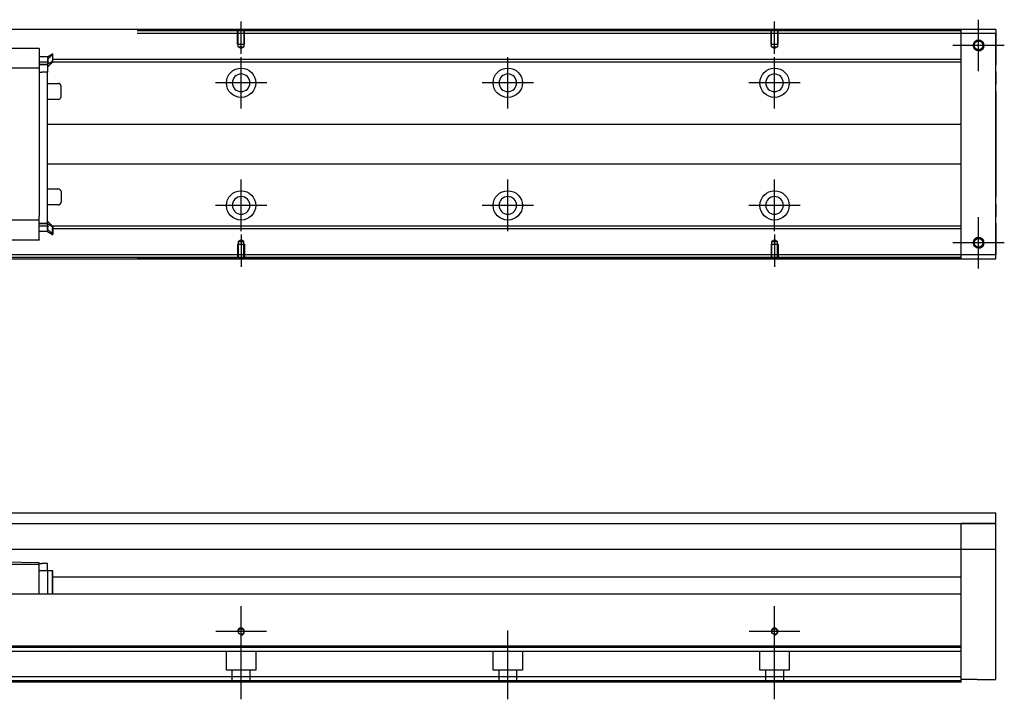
# Model space of a CAD drawing. Header units: millimetres. Extents: x -2774 to 3135, y -1571 to 860.
# Tile 33 of 39: x -561 to -192, y -559 to -305. Entities that reach past the tile are written whole.
import ezdxf
from ezdxf.lldxf.tags import DXFTag

# ---------------------------------------------------------------- set-up
doc = ezdxf.new("R2010")
doc.units = ezdxf.units.MM
doc.layers.get('0').update_dxf_attribs({"linetype": 'CONTINUOUS'})
tags = doc.linetypes.add('DASHED', pattern=[25.72, 12.86, -12.86]).pattern_tags.tags
tags[6:7] = [DXFTag(74, 4), DXFTag(75, 0), DXFTag(340, '0'), DXFTag(46, 0.0), DXFTag(50, 0.0), DXFTag(44, 0.0), DXFTag(45, 0.0)]
tags[4:5] = [DXFTag(74, 4), DXFTag(75, 0), DXFTag(340, '0'), DXFTag(46, 0.0), DXFTag(50, 0.0), DXFTag(44, 0.0), DXFTag(45, 0.0)]

msp = doc.modelspace()

# ---------------------------------------------------------------- linework, layer by layer
at = {"color": 0, "ltscale": 0.2}
for p, q in [((-478.44, -317.44), (-478.44, -305.29)), ((-278.44, -317.44), (-278.44, -305.29)), ((-201.94, -323.94), (-201.94, -304.64)), ((-201.94, -323.82), (-201.94, -304.77)), ((-192.29, -314.29), (-211.59, -314.29)), ((-192.42, -314.29), (-211.47, -314.29)), ((-478.44, -337.94), (-478.44, -318.64)), ((-378.44, -337.94), (-378.44, -318.64)), ((-278.44, -337.94), (-278.44, -318.64)), ((-468.79, -328.29), (-488.09, -328.29)), ((-368.79, -328.29), (-388.09, -328.29)), ((-268.79, -328.29), (-288.09, -328.29)), ((-478.44, -383.89), (-478.44, -364.59)), ((-378.44, -383.89), (-378.44, -364.59)), ((-278.44, -383.89), (-278.44, -364.59)), ((-468.79, -374.24), (-488.09, -374.24)), ((-368.79, -374.24), (-388.09, -374.24)), ((-268.79, -374.24), (-288.09, -374.24)), ((-201.94, -397.94), (-201.94, -378.64)), ((-201.94, -397.82), (-201.94, -378.77)), ((-478.44, -385.14), (-478.44, -397.29)), ((-278.44, -385.14), (-278.44, -397.29)), ((-192.29, -388.29), (-211.59, -388.29)), ((-192.42, -388.29), (-211.47, -388.29)), ((-478.44, -543.47), (-478.44, -524.42)), ((-278.44, -543.47), (-278.44, -524.42)), ((-468.92, -533.94), (-487.97, -533.94)), ((-478.44, -559.35), (-478.44, -533.6)), ((-378.44, -559.35), (-378.44, -533.6)), ((-268.92, -533.94), (-287.97, -533.94)), ((-278.44, -559.35), (-278.44, -533.6))]:
    msp.add_line(p, q, dxfattribs=at)
at = {"color": 0, "linetype": 'Continuous'}
for p, q in [((-195.44, -308.29), (-761.44, -308.29)), ((-208.44, -308.79), (-208.44, -308.29)), ((-208.44, -309.79), (-208.44, -308.79)), ((-195.44, -309.79), (-208.44, -309.79)), ((-208.44, -392.79), (-208.44, -309.79)), ((-195.44, -308.29), (-195.44, -309.79)), ((-195.44, -392.79), (-195.44, -309.79)), ((-195.44, -309.79), (-195.44, -321.71)), ((-195.44, -324.19), (-195.44, -321.71)), ((-195.44, -324.19), (-195.44, -328.89)), ((-195.44, -331.37), (-195.44, -328.89)), ((-195.44, -331.37), (-195.44, -371.21)), ((-195.44, -373.69), (-195.44, -371.21)), ((-195.44, -373.69), (-195.44, -378.39)), ((-195.44, -380.87), (-195.44, -378.39)), ((-195.44, -380.87), (-195.44, -392.79)), ((-761.44, -394.29), (-195.44, -394.29)), ((-195.44, -392.79), (-208.44, -392.79)), ((-208.44, -393.79), (-208.44, -392.79)), ((-208.44, -394.29), (-208.44, -393.79)), ((-195.44, -394.29), (-195.44, -392.79)), ((-567.44, -489.44), (-195.44, -489.44)), ((-195.44, -551.94), (-195.44, -489.44)), ((-567.44, -493.44), (-195.44, -493.44)), ((-195.44, -493.44), (-208.44, -493.44)), ((-195.44, -503.21), (-567.44, -503.21)), ((-208.44, -518.94), (-208.44, -503.21)), ((-554.19, -508.22), (-567.44, -507.99)), ((-554.19, -508.79), (-567.44, -508.79)), ((-554.19, -508.79), (-554.19, -508.22)), ((-554.19, -508.49), (-553.19, -508.49)), ((-554.19, -519.94), (-554.19, -508.79)), ((-550.99, -508.49), (-553.19, -508.49)), ((-550.99, -511.19), (-550.99, -508.49)), ((-550.99, -511.19), (-554.19, -511.19)), ((-549.19, -511.19), (-550.99, -511.19)), ((-550.99, -511.19), (-550.99, -518.44)), ((-549.19, -519.94), (-549.19, -511.19)), ((-549.09, -511.19), (-549.19, -511.19)), ((-549.09, -519.94), (-549.09, -511.19)), ((-549.19, -513.44), (-208.44, -513.44)), ((-208.44, -519.94), (-567.44, -519.94)), ((-208.44, -519.94), (-208.44, -518.94)), ((-208.44, -539.39), (-208.44, -519.94)), ((-208.44, -539.39), (-748.44, -539.39)), ((-208.44, -539.89), (-208.44, -539.39)), ((-208.44, -550.94), (-208.44, -539.89)), ((-208.44, -550.94), (-748.44, -550.94)), ((-208.44, -552.94), (-748.44, -552.94)), ((-208.44, -552.94), (-208.44, -550.94)), ((-202.44, -551.94), (-208.44, -551.94)), ((-202.44, -551.94), (-195.44, -551.94))]:
    msp.add_line(p, q, dxfattribs=at)
at = {"color": 0, "linetype": 'DASHED'}
for p, q in [((-208.44, -308.79), (-517.44, -308.79)), ((-208.44, -309.79), (-517.44, -309.79)), ((-554.19, -315.38), (-554.19, -315.33)), ((-554.19, -315.38), (-554.19, -320.69)), ((-551, -318.57), (-549.19, -317.42)), ((-549.19, -317.42), (-549.09, -317.42)), ((-549.19, -317.42), (-549.19, -319.95)), ((-549.09, -319.95), (-549.09, -317.42)), ((-551, -318.57), (-554.19, -318.57)), ((-554.18, -319.61), (-554.19, -319.61)), ((-554.19, -320.81), (-554.19, -320.69)), ((-554.19, -320.81), (-554.19, -320.69)), ((-554.19, -320.81), (-554.19, -322.81)), ((-550.87, -320.61), (-554.18, -320.61)), ((-549.09, -317.52), (-550.99, -319.5)), ((-549.19, -320.31), (-550.99, -321.46)), ((-550.99, -322.39), (-549.09, -320.41)), ((-550.99, -320.56), (-550.99, -321.61)), ((-549.19, -320.31), (-549.19, -319.95)), ((-549.09, -320.31), (-549.19, -320.31)), ((-549.09, -320.31), (-549.09, -319.95)), ((-549.09, -320.41), (-549.09, -320.31)), ((-550.99, -321.46), (-554.19, -321.46)), ((-554.19, -322.11), (-554.19, -322.11)), ((-554.19, -322.81), (-554.19, -323.54)), ((-554.19, -323.54), (-554.19, -324.27)), ((-554.19, -324.31), (-553.19, -324.31)), ((-550.99, -324.31), (-553.19, -324.31)), ((-550.99, -321.61), (-550.99, -324.31)), ((-550.99, -328.51), (-546.94, -328.51)), ((-545.94, -333.51), (-545.94, -329.51)), ((-546.94, -334.51), (-550.99, -334.51)), ((-554.19, -379.77), (-554.19, -378.27)), ((-554.19, -381.77), (-554.19, -379.77)), ((-550.99, -380.19), (-549.09, -382.17)), ((-554.19, -380.47), (-554.19, -380.47)), ((-554.19, -380.97), (-553.69, -380.97)), ((-550.99, -381.12), (-554.19, -381.12)), ((-554.19, -381.77), (-554.19, -381.89)), ((-554.19, -381.77), (-554.19, -381.89)), ((-550.87, -381.97), (-554.18, -381.97)), ((-550.99, -382.03), (-550.99, -380.97)), ((-549.19, -382.27), (-550.99, -381.12)), ((-549.19, -382.27), (-549.19, -382.63)), ((-549.09, -382.27), (-549.19, -382.27)), ((-549.09, -382.17), (-549.09, -382.27)), ((-549.09, -382.27), (-549.09, -382.63)), ((-208.44, -392.79), (-567.44, -392.79)), ((-208.44, -393.79), (-567.44, -393.79)), ((-208.44, -541.44), (-748.44, -541.44)), ((-555.69, -539.71), (-542.44, -539.94)), ((-483.94, -548.44), (-483.94, -541.44)), ((-472.94, -541.44), (-472.94, -548.44)), ((-383.94, -548.44), (-383.94, -541.44)), ((-372.94, -541.44), (-372.94, -548.44)), ((-283.94, -548.44), (-283.94, -541.44)), ((-272.94, -541.44), (-272.94, -548.44)), ((-472.94, -548.44), (-483.94, -548.44)), ((-481.74, -552.94), (-481.74, -548.44)), ((-475.14, -548.44), (-475.14, -552.94)), ((-372.94, -548.44), (-383.94, -548.44)), ((-381.74, -552.94), (-381.74, -548.44)), ((-375.14, -548.44), (-375.14, -552.94)), ((-272.94, -548.44), (-283.94, -548.44)), ((-281.74, -552.94), (-281.74, -548.44)), ((-275.14, -548.44), (-275.14, -552.94)), ((-208.44, -552.44), (-748.44, -552.44))]:
    msp.add_line(p, q, dxfattribs=at)
at = {"color": 0, "linetype": 'DASHED', "ltscale": 0.1}
for p, q in [((-479.74, -313.79), (-479.74, -308.79)), ((-479.52, -314.79), (-479.52, -308.79)), ((-477.37, -308.79), (-477.37, -314.79)), ((-477.14, -313.79), (-477.14, -308.79)), ((-279.74, -313.79), (-279.74, -308.79)), ((-279.52, -314.79), (-279.52, -308.79)), ((-277.37, -308.79), (-277.37, -314.79)), ((-277.14, -313.79), (-277.14, -308.79)), ((-479.74, -313.79), (-477.14, -313.79)), ((-478.44, -315.43), (-479.52, -314.79)), ((-479.52, -314.79), (-477.37, -314.79)), ((-477.37, -314.79), (-478.44, -315.43)), ((-279.74, -313.79), (-277.14, -313.79)), ((-278.44, -315.43), (-279.52, -314.79)), ((-279.52, -314.79), (-277.37, -314.79)), ((-277.37, -314.79), (-278.44, -315.43)), ((-478.44, -387.15), (-479.52, -387.79)), ((-477.37, -387.79), (-478.44, -387.15)), ((-278.44, -387.15), (-279.52, -387.79)), ((-277.37, -387.79), (-278.44, -387.15)), ((-479.74, -388.79), (-477.14, -388.79)), ((-479.74, -388.79), (-479.74, -393.79)), ((-479.52, -387.79), (-479.52, -393.79)), ((-479.52, -387.79), (-477.37, -387.79)), ((-477.37, -393.79), (-477.37, -387.79)), ((-477.14, -388.79), (-477.14, -393.79)), ((-279.74, -388.79), (-277.14, -388.79)), ((-279.74, -388.79), (-279.74, -393.79)), ((-279.52, -387.79), (-279.52, -393.79)), ((-279.52, -387.79), (-277.37, -387.79)), ((-277.37, -393.79), (-277.37, -387.79)), ((-277.14, -388.79), (-277.14, -393.79))]:
    msp.add_line(p, q, dxfattribs=at)
at = {"color": 0, "linetype": 'DASHED', "ltscale": 0.6}
for p, q in [((-655.69, -315.33), (-554.19, -315.33)), ((-208.44, -319.61), (-549.09, -319.61)), ((-208.44, -320.61), (-549.09, -320.61)), ((-554.19, -322.81), (-567.45, -322.81)), ((-554.19, -324.27), (-554.19, -378.31)), ((-550.99, -381.12), (-550.99, -324.31)), ((-550.99, -343.79), (-208.44, -343.79)), ((-208.44, -358.79), (-550.99, -358.79)), ((-550.99, -368.07), (-546.94, -368.07)), ((-545.94, -369.07), (-545.94, -373.07)), ((-546.94, -374.07), (-550.99, -374.07)), ((-545.94, -373.07), (-545.94, -373.07)), ((-554.19, -379.77), (-567.45, -379.77)), ((-554.19, -387.2), (-554.19, -381.89)), ((-549.09, -385.07), (-550.99, -383.09)), ((-208.44, -381.97), (-549.19, -381.97)), ((-549.19, -385.17), (-549.19, -382.63)), ((-208.44, -382.97), (-549.19, -382.97)), ((-549.09, -382.63), (-549.09, -385.17)), ((-554.19, -387.25), (-655.69, -387.25)), ((-551, -384.01), (-554.19, -384.01)), ((-554.19, -387.2), (-554.19, -387.25)), ((-551, -384.01), (-549.19, -385.17)), ((-549.19, -385.17), (-549.09, -385.17))]:
    msp.add_line(p, q, dxfattribs=at)
at = {"color": 0, "linetype": 'DASHED', "ltscale": 0.2}
msp.add_line((-208.44, -503.21), (-208.44, -493.44), dxfattribs=at)
at = {"color": 0, "linetype": 'Continuous'}
for centre, radius in [((-201.94, -314.29), 2), ((-201.94, -314.29), 1.65), ((-201.94, -388.29), 2), ((-201.94, -388.29), 1.65), ((-478.44, -533.94), 1.07), ((-278.44, -533.94), 1.07)]:
    msp.add_circle(centre, radius, dxfattribs=at)
at = {"color": 0, "linetype": 'DASHED', "ltscale": 0.6}
for centre in [(-478.44, -328.29), (-378.44, -328.29), (-278.44, -328.29), (-478.44, -374.24), (-378.44, -374.24), (-278.44, -374.24)]:
    msp.add_circle(centre, 5.5, dxfattribs=at)
at = {"color": 0, "linetype": 'DASHED', "ltscale": 0.6, "extrusion": (0, 0, -1)}
for centre in [(478.44, -328.29), (378.44, -328.29), (278.44, -328.29)]:
    msp.add_circle(centre, 3.3, dxfattribs=at)
at = {"color": 0, "linetype": 'DASHED', "ltscale": 0.6, "extrusion": (-1e-16, 0, -1)}
for centre in [(478.44, -374.24), (378.44, -374.24), (278.44, -374.24)]:
    msp.add_circle(centre, 3.3, dxfattribs=at)
at = {"color": 0}
for centre, radius in [((-201.94, -314.29), 2), ((-201.94, -388.29), 2), ((-478.44, -533.94), 1.3), ((-278.44, -533.94), 1.3)]:
    msp.add_arc(centre, radius, 270, 180, dxfattribs=at)
at = {"color": 0, "linetype": 'DASHED'}
for centre, start, end in [((-546.94, -329.51), 0, 90), ((-546.94, -333.51), 270, 0)]:
    msp.add_arc(centre, 1, start, end, dxfattribs=at)
at = {"color": 0, "linetype": 'DASHED', "ltscale": 0.6}
for centre, start, end in [((-546.94, -369.07), 0, 90), ((-546.94, -373.07), 270, 0)]:
    msp.add_arc(centre, 1, start, end, dxfattribs=at)
at = {"color": 0, "linetype": 'Continuous'}
for points in [[(-208.44, -308.29), (-517.44, -308.29)], [(-208.44, -394.29), (-517.44, -394.29)], [(-550.99, -518.44), (-550.99, -519.94)], [(-208.44, -539.89), (-748.44, -539.89)]]:
    msp.add_open_spline(points, degree=1, dxfattribs=at)
at = {"color": 0, "linetype": 'DASHED'}
for points, knots in [([(-551, -318.57), (-551, -318.59), (-551, -318.66), (-550.98, -318.88), (-550.96, -319.03), (-550.92, -319.41), (-550.89, -319.65), (-550.86, -320.01), (-550.85, -320.13), (-550.83, -320.26)], [0, 0, 0, 0, 0.287722, 0.287722, 0.57524, 0.57524, 0.866218, 0.866218, 1, 1, 1, 1]), ([(-550.87, -320.62), (-550.88, -320.7), (-550.9, -320.78), (-550.93, -320.98), (-550.94, -321.1), (-550.97, -321.3), (-550.98, -321.37), (-550.99, -321.44), (-550.99, -321.46), (-550.99, -321.46)], [0, 0, 0, 0, 0.160093, 0.160093, 0.46629, 0.46629, 0.769268, 0.769268, 1, 1, 1, 1]), ([(-550.84, -320.39), (-550.84, -320.37), (-550.83, -320.35), (-550.83, -320.31), (-550.83, -320.28), (-550.83, -320.26)], [0, 0, 0, 0, 0.477374, 0.477374, 1, 1, 1, 1]), ([(-550.87, -381.96), (-550.88, -381.88), (-550.9, -381.81), (-550.93, -381.6), (-550.94, -381.48), (-550.97, -381.29), (-550.98, -381.21), (-550.99, -381.14), (-550.99, -381.12), (-550.99, -381.12)], [0, 0, 0, 0, 0.160093, 0.160093, 0.46629, 0.46629, 0.769268, 0.769268, 1, 1, 1, 1]), ([(-550.84, -382.19), (-550.84, -382.21), (-550.83, -382.23), (-550.83, -382.28), (-550.83, -382.3), (-550.83, -382.32)], [0, 0, 0, 0, 0.477374, 0.477374, 1, 1, 1, 1])]:
    msp.add_open_spline(points, degree=3, knots=knots, dxfattribs=at)
for points in [[(-550.99, -319.5), (-550.99, -319.54), (-550.99, -320.56)], [(-550.99, -383.09), (-550.99, -383.04), (-550.99, -382.03)]]:
    msp.add_rational_spline(points, [1, 0.817576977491, 1], degree=2, dxfattribs=at)
for points, degree in [([(-550.83, -320.26), (-550.85, -320.08), (-550.87, -319.9), (-550.89, -319.74)], 3), ([(-550.84, -320.39), (-550.85, -320.47), (-550.86, -320.55), (-550.87, -320.62)], 3), ([(-550.99, -321.61), (-554.19, -321.61)], 1), ([(-550.99, -380.97), (-554.19, -380.97)], 1), ([(-550.84, -382.19), (-550.85, -382.11), (-550.86, -382.04), (-550.87, -381.96)], 3)]:
    msp.add_open_spline(points, degree=degree, dxfattribs=at)
at = {"color": 0, "linetype": 'DASHED', "ltscale": 0.6}
msp.add_open_spline([(-551, -384.01), (-551, -383.99), (-551, -383.93), (-550.98, -383.7), (-550.96, -383.55), (-550.92, -383.17), (-550.89, -382.94), (-550.86, -382.57), (-550.85, -382.45), (-550.83, -382.32)], degree=3, knots=[0, 0, 0, 0, 0.287722, 0.287722, 0.57524, 0.57524, 0.866218, 0.866218, 1, 1, 1, 1], dxfattribs=at)

doc.saveas('drawing.dxf')
